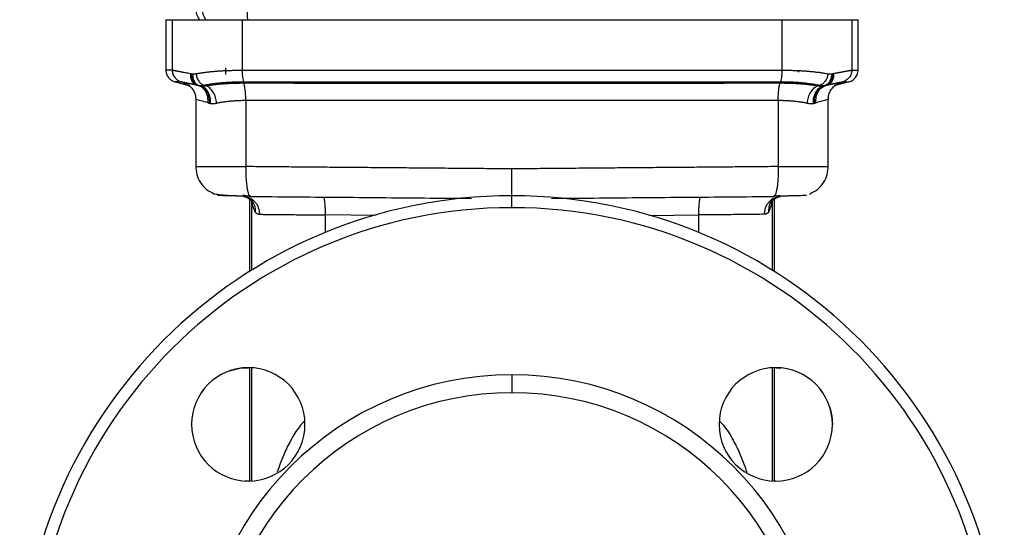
# Model space of a CAD drawing. Header units: millimetres. Extents: x 1043 to 2166, y -155 to 698.
# Tile 10 of 30: x 1366 to 1531, y 196 to 282. Entities that reach past the tile are written whole.
import ezdxf

# ---------------------------------------------------------------- set-up
doc = ezdxf.new("R2010")
doc.units = ezdxf.units.MM

msp = doc.modelspace()

# ---------------------------------------------------------------- linework, layer by layer
at = {"color": 7, "linetype": 'Continuous', "lineweight": 25}
for p, q in [((1390.07, 281.51), (1390.07, 273.04)), ((1390.07, 281.51), (1391.14, 281.51)), ((1391.14, 281.51), (1391.14, 273.05)), ((1391.14, 281.51), (1402.85, 281.51)), ((1402.85, 281.51), (1402.85, 273.05)), ((1402.85, 281.51), (1493.3, 281.51)), ((1493.3, 281.51), (1493.3, 273.05)), ((1493.3, 281.51), (1505.01, 281.51)), ((1505.01, 281.51), (1505.01, 273.05)), ((1505.01, 281.51), (1506.07, 281.51)), ((1506.07, 273.04), (1506.07, 281.51)), ((1400.07, 273.45), (1400.07, 272.32)), ((1496.07, 272.71), (1496.07, 273.06)), ((1496.07, 273.06), (1496.07, 272.71)), ((1391.67, 271.08), (1393.92, 270.48)), ((1504.59, 271.11), (1502.22, 270.48)), ((1395.51, 270.47), (1395.23, 270.55)), ((1395.74, 270.43), (1395.44, 270.52)), ((1395.92, 270.41), (1395.65, 270.49)), ((1396.79, 270.44), (1396.46, 270.53)), ((1499.36, 270.44), (1499.69, 270.53)), ((1500.23, 270.41), (1500.5, 270.49)), ((1500.41, 270.43), (1500.7, 270.52)), ((1500.63, 270.47), (1500.91, 270.55)), ((1395.07, 268.16), (1395.07, 256.89)), ((1395.13, 268.12), (1395.11, 268.12)), ((1395.11, 268.12), (1395.13, 268.12)), ((1403.46, 268.01), (1403.46, 256.89)), ((1492.69, 268.01), (1492.69, 256.89)), ((1501.03, 268.12), (1501.02, 268.12)), ((1501.02, 268.12), (1501.03, 268.12)), ((1501.07, 256.89), (1501.07, 268.16)), ((1501.07, 256.89), (1501.07, 256.89)), ((1402.25, 252.01), (1402.51, 252.01)), ((1403.06, 251.9), (1403.55, 251.79)), ((1403.55, 251.85), (1404.43, 251.26)), ((1404.07, 252.02), (1404.07, 251.82)), ((1404.07, 251.5), (1404.07, 239.3)), ((1404.08, 252.06), (1404.22, 251.89)), ((1448.07, 250.01), (1448.07, 252.01)), ((1491.72, 251.26), (1492.6, 251.85)), ((1492.07, 252.06), (1491.93, 251.89)), ((1492.07, 251.98), (1492.07, 252.02)), ((1492.07, 239.3), (1492.07, 251.5)), ((1492.6, 251.79), (1493.09, 251.9)), ((1493.09, 251.9), (1492.6, 251.79)), ((1493.37, 251.99), (1493.9, 252.01)), ((1403.88, 223.2), (1404.07, 223.18)), ((1404.07, 223.2), (1404.07, 204.21)), ((1492.07, 204.21), (1492.07, 223.2)), ((1492.27, 223.2), (1493.14, 223.12)), ((1448.07, 222.01), (1448.07, 219.01)), ((1394.38, 213.7), (1394.47, 214.58)), ((1501.77, 213.7), (1501.75, 213.49)), ((1403.88, 204.2), (1403.37, 204.25)), ((1404.07, 204.22), (1403.88, 204.2))]:
    msp.add_line(p, q, dxfattribs=at)
at = {"color": 8, "linetype": 'Continuous', "lineweight": 25}
for p, q in [((1395.08, 268.12), (1395.11, 268.12)), ((1404.47, 239.54), (1404.47, 251.22)), ((1491.68, 251.36), (1491.68, 239.54)), ((1425.3, 248.71), (1416.81, 248.79)), ((1416.81, 245.86), (1416.81, 248.79)), ((1471.04, 248.71), (1479.33, 248.79)), ((1479.33, 248.79), (1479.33, 245.86)), ((1404.47, 204.22), (1404.47, 223.19)), ((1491.68, 223.19), (1491.68, 204.22))]:
    msp.add_line(p, q, dxfattribs=at)
at = {"color": 7, "linetype": 'Continuous', "lineweight": 25}
for centre, radius, start, end in [((1398.57, 283.51), 3.5, 179.9616, 214.8499), ((1504.07, 273.04), 2, 285, 0), ((1448.07, 169.51), 82.5, 90, 270), ((1448.07, 169.51), 82.5, 270, 90), ((1448.07, 169.51), 80.5, 90, 270), ((1448.07, 169.51), 80.5, 270, 90), ((1403.88, 213.7), 9.5, 0, 180), ((1492.27, 213.7), 9.5, 90, 270), ((1492.27, 213.7), 9.5, 270, 90), ((1448.07, 169.51), 52.5, 90, 270), ((1448.07, 169.51), 52.5, 270, 90), ((1448.07, 169.51), 49.5, 90, 270), ((1448.07, 169.51), 49.5, 270, 90), ((1403.88, 213.7), 9.5, 180, 0)]:
    msp.add_arc(centre, radius, start, end, dxfattribs=at)
at = {"color": 8, "linetype": 'Continuous', "lineweight": 25}
for centre, radius, start, end in [((1399.63, 283.51), 3.51, 180.0316, 214.7813), ((1421.74, 283.42), 18.08, 179.7154, 186.0713)]:
    msp.add_arc(centre, radius, start, end, dxfattribs=at)
at = {"color": 7, "linetype": 'Continuous', "lineweight": 25}
for points, knots in [([(1390.07, 273.05), (1390.09, 272.83), (1390.13, 272.4), (1390.46, 271.81), (1390.94, 271.34), (1391.36, 271.19), (1391.56, 271.11)], [0, 0, 0, 0, 0.243176, 0.5, 0.756824, 1, 1, 1, 1]), ([(1391.14, 273.05), (1391.15, 273.05), (1391.17, 273.04), (1391.21, 273.04), (1391.26, 273.04), (1391.32, 273.03), (1391.39, 273.02), (1391.47, 273.01), (1391.56, 272.99), (1391.66, 272.97), (1391.77, 272.96), (1391.89, 272.94), (1392.01, 272.91), (1392.15, 272.89), (1392.3, 272.86), (1392.45, 272.83), (1392.62, 272.8), (1392.79, 272.76), (1393.03, 272.72), (1393.34, 272.66), (1393.75, 272.58), (1394.04, 272.52), (1394.19, 272.49)], [0, 0, 0, 0, 0.043888, 0.087788, 0.131696, 0.175607, 0.219518, 0.263427, 0.307335, 0.351242, 0.395148, 0.439053, 0.482958, 0.526861, 0.570765, 0.614669, 0.658576, 0.702484, 0.746394, 0.830944, 0.915489, 1, 1, 1, 1]), ([(1391.14, 273.05), (1391.14, 272.84), (1391.17, 272.63), (1391.31, 272.21), (1391.42, 272.01), (1391.69, 271.65), (1391.86, 271.49), (1392.23, 271.25), (1392.43, 271.17), (1392.62, 271.11)], [0, 0, 0, 0, 0.25, 0.25, 0.5, 0.5, 0.75, 0.75, 1, 1, 1, 1]), ([(1394.19, 272.49), (1394.17, 272.28), (1394.17, 272.06), (1394.25, 271.63), (1394.32, 271.43), (1394.51, 271.06), (1394.64, 270.91), (1394.92, 270.68), (1395.08, 270.6), (1395.23, 270.55)], [0, 0, 0, 0, 0.25, 0.25, 0.5, 0.5, 0.75, 0.75, 1, 1, 1, 1]), ([(1394.33, 272.46), (1394.32, 272.25), (1394.34, 272.03), (1394.43, 271.6), (1394.5, 271.39), (1394.71, 271.03), (1394.84, 270.87), (1395.13, 270.64), (1395.29, 270.56), (1395.44, 270.52)], [0, 0, 0, 0, 0.25, 0.25, 0.5, 0.5, 0.75, 0.75, 1, 1, 1, 1]), ([(1394.56, 272.44), (1394.55, 272.23), (1394.56, 272.01), (1394.65, 271.57), (1394.72, 271.36), (1394.93, 271), (1395.06, 270.84), (1395.34, 270.61), (1395.5, 270.53), (1395.65, 270.49)], [0, 0, 0, 0, 0.25, 0.25, 0.5, 0.5, 0.75, 0.75, 1, 1, 1, 1]), ([(1395.13, 272.46), (1395.22, 272.48), (1395.39, 272.51), (1395.67, 272.55), (1395.94, 272.6), (1396.23, 272.64), (1396.52, 272.68), (1396.82, 272.72), (1397.12, 272.75), (1397.43, 272.79), (1397.75, 272.82), (1398.07, 272.85), (1398.39, 272.88), (1398.72, 272.9), (1399.06, 272.93), (1399.4, 272.95), (1399.74, 272.97), (1400.09, 272.99), (1400.44, 273), (1400.9, 273.02), (1401.47, 273.03), (1402.16, 273.05), (1402.62, 273.05), (1402.85, 273.05)], [0, 0, 0, 0, 0.042255, 0.084524, 0.126803, 0.169086, 0.211372, 0.253655, 0.295936, 0.338215, 0.380491, 0.422766, 0.465039, 0.507312, 0.549586, 0.591861, 0.634136, 0.676412, 0.718688, 0.760966, 0.84066, 0.920346, 1, 1, 1, 1]), ([(1395.13, 272.46), (1395.15, 272.25), (1395.2, 272.04), (1395.35, 271.61), (1395.45, 271.4), (1395.7, 271.04), (1395.85, 270.88), (1396.15, 270.65), (1396.31, 270.57), (1396.46, 270.53)], [0, 0, 0, 0, 0.25, 0.25, 0.5, 0.5, 0.75, 0.75, 1, 1, 1, 1]), ([(1402.85, 273.05), (1402.85, 272.84), (1402.86, 272.63), (1402.88, 272.21), (1402.9, 272), (1402.94, 271.65), (1402.97, 271.49), (1403.03, 271.25), (1403.06, 271.17), (1403.09, 271.11)], [0, 0, 0, 0, 0.25, 0.25, 0.5, 0.5, 0.75, 0.75, 1, 1, 1, 1]), ([(1402.85, 273.05), (1403.37, 273.05), (1404.42, 273.05), (1405.98, 273.05), (1407.55, 273.05), (1409.12, 273.05), (1410.69, 273.05), (1412.26, 273.05), (1413.83, 273.05), (1415.41, 273.05), (1416.98, 273.05), (1418.56, 273.05), (1420.13, 273.05), (1421.71, 273.05), (1423.29, 273.05), (1424.87, 273.05), (1426.45, 273.05), (1428.03, 273.04), (1429.61, 273.04), (1431.19, 273.04), (1432.77, 273.04), (1434.35, 273.04), (1435.94, 273.04), (1437.52, 273.04), (1439.11, 273.04), (1440.69, 273.04), (1442.27, 273.04), (1443.86, 273.04), (1445.44, 273.04), (1447.03, 273.04), (1448.61, 273.04), (1450.2, 273.04), (1451.78, 273.04), (1453.37, 273.04), (1454.95, 273.04), (1456.54, 273.04), (1458.66, 273.04), (1461.33, 273.04), (1464.54, 273.04), (1467.75, 273.04), (1470.96, 273.05), (1474.16, 273.05), (1477.36, 273.05), (1480.56, 273.05), (1483.75, 273.05), (1486.94, 273.05), (1490.12, 273.05), (1492.24, 273.05), (1493.3, 273.05)], [0, 0, 0, 0, 0.017444, 0.034889, 0.052334, 0.069779, 0.087224, 0.10467, 0.122116, 0.139562, 0.157009, 0.174455, 0.191901, 0.209348, 0.226794, 0.24424, 0.261687, 0.279133, 0.296579, 0.314026, 0.331472, 0.348918, 0.366365, 0.383811, 0.401258, 0.418704, 0.436151, 0.453597, 0.471044, 0.48849, 0.505937, 0.523383, 0.54083, 0.558276, 0.575722, 0.593169, 0.610615, 0.646015, 0.681414, 0.716813, 0.752213, 0.787612, 0.823011, 0.858411, 0.89381, 0.929208, 0.964605, 1, 1, 1, 1]), ([(1493.3, 273.05), (1493.3, 272.85), (1493.29, 272.63), (1493.27, 272.21), (1493.25, 272.01), (1493.21, 271.65), (1493.18, 271.49), (1493.12, 271.25), (1493.09, 271.17), (1493.06, 271.11)], [0, 0, 0, 0, 0.25, 0.25, 0.5, 0.5, 0.75, 0.75, 1, 1, 1, 1]), ([(1493.3, 273.05), (1493.42, 273.05), (1493.67, 273.05), (1494.04, 273.04), (1494.42, 273.04), (1494.78, 273.03), (1495.15, 273.02), (1495.51, 273.01), (1495.87, 272.99), (1496.23, 272.98), (1496.58, 272.96), (1497.03, 272.93), (1497.57, 272.89), (1498.2, 272.84), (1498.81, 272.78), (1499.4, 272.71), (1499.96, 272.63), (1500.51, 272.55), (1500.85, 272.49), (1501.02, 272.46)], [0, 0, 0, 0, 0.042969, 0.085941, 0.128912, 0.171883, 0.214856, 0.257829, 0.300803, 0.343778, 0.386754, 0.42973, 0.511186, 0.592644, 0.674104, 0.755571, 0.837052, 0.918539, 1, 1, 1, 1]), ([(1501.02, 272.46), (1500.99, 272.25), (1500.95, 272.04), (1500.8, 271.61), (1500.69, 271.4), (1500.44, 271.04), (1500.3, 270.88), (1500, 270.65), (1499.84, 270.57), (1499.69, 270.53)], [0, 0, 0, 0, 0.25, 0.25, 0.5, 0.5, 0.75, 0.75, 1, 1, 1, 1]), ([(1501.59, 272.44), (1501.6, 272.23), (1501.59, 272.01), (1501.5, 271.57), (1501.42, 271.36), (1501.22, 271), (1501.09, 270.84), (1500.81, 270.61), (1500.65, 270.53), (1500.5, 270.49)], [0, 0, 0, 0, 0.25, 0.25, 0.5, 0.5, 0.75, 0.75, 1, 1, 1, 1]), ([(1501.81, 272.46), (1501.82, 272.25), (1501.81, 272.03), (1501.72, 271.6), (1501.64, 271.39), (1501.43, 271.03), (1501.3, 270.87), (1501.02, 270.64), (1500.86, 270.56), (1500.7, 270.52)], [0, 0, 0, 0, 0.25, 0.25, 0.5, 0.5, 0.75, 0.75, 1, 1, 1, 1]), ([(1501.96, 272.49), (1501.98, 272.28), (1501.97, 272.06), (1501.9, 271.63), (1501.83, 271.43), (1501.63, 271.06), (1501.51, 270.91), (1501.22, 270.68), (1501.07, 270.6), (1500.91, 270.55)], [0, 0, 0, 0, 0.25, 0.25, 0.5, 0.5, 0.75, 0.75, 1, 1, 1, 1]), ([(1501.59, 272.44), (1501.63, 272.44), (1501.7, 272.45), (1501.78, 272.46), (1501.81, 272.46)], [0, 0, 0, 0, 0.5, 1, 1, 1, 1]), ([(1501.96, 272.49), (1502.04, 272.5), (1502.19, 272.53), (1502.42, 272.58), (1502.63, 272.62), (1502.84, 272.66), (1503.04, 272.7), (1503.23, 272.74), (1503.41, 272.78), (1503.58, 272.81), (1503.75, 272.84), (1503.9, 272.87), (1504.05, 272.9), (1504.18, 272.92), (1504.31, 272.94), (1504.42, 272.96), (1504.53, 272.98), (1504.63, 273), (1504.74, 273.02), (1504.85, 273.03), (1504.95, 273.04), (1504.99, 273.04), (1505.01, 273.05)], [0, 0, 0, 0, 0.044441, 0.088895, 0.133357, 0.177824, 0.222292, 0.266757, 0.31122, 0.355681, 0.40014, 0.444597, 0.489054, 0.533511, 0.577969, 0.622427, 0.666887, 0.711348, 0.755811, 0.837222, 0.918628, 1, 1, 1, 1]), ([(1505.01, 273.05), (1505.01, 272.84), (1504.97, 272.63), (1504.84, 272.21), (1504.73, 272), (1504.45, 271.64), (1504.28, 271.49), (1503.92, 271.25), (1503.72, 271.17), (1503.53, 271.11)], [0, 0, 0, 0, 0.25, 0.25, 0.5, 0.5, 0.75, 0.75, 1, 1, 1, 1]), ([(1505.01, 273.05), (1505.06, 273.05), (1505.16, 273.05), (1505.29, 273.04), (1505.42, 273.04), (1505.53, 273.04), (1505.63, 273.04), (1505.73, 273.04), (1505.81, 273.04), (1505.88, 273.04), (1505.94, 273.04), (1505.99, 273.04), (1506.03, 273.04), (1506.05, 273.04), (1506.07, 273.04), (1506.07, 273.04), (1506.07, 273.04)], [0, 0, 0, 0, 0.071428, 0.142856, 0.214285, 0.285714, 0.357143, 0.428572, 0.5, 0.571428, 0.642857, 0.714286, 0.785715, 0.857144, 0.928572, 1, 1, 1, 1]), ([(1392.62, 271.11), (1392.63, 271.11), (1392.65, 271.11), (1392.69, 271.11), (1392.73, 271.1), (1392.79, 271.09), (1392.86, 271.08), (1392.93, 271.07), (1393.02, 271.05), (1393.11, 271.03), (1393.22, 271.01), (1393.33, 270.99), (1393.45, 270.96), (1393.58, 270.93), (1393.72, 270.9), (1393.87, 270.87), (1394.03, 270.83), (1394.24, 270.79), (1394.51, 270.72), (1394.86, 270.64), (1395.11, 270.58), (1395.23, 270.55)], [0, 0, 0, 0, 0.046637, 0.093266, 0.139892, 0.186516, 0.233142, 0.279768, 0.326397, 0.373027, 0.419658, 0.46629, 0.512921, 0.55955, 0.60618, 0.65281, 0.699439, 0.746069, 0.830712, 0.915355, 1, 1, 1, 1]), ([(1395.51, 270.47), (1394.98, 270.6), (1393.91, 270.85), (1393.16, 271.01), (1393.08, 271.01), (1393.08, 271.01)], [0, 0, 0, 0, 0.4996312, 0.9992023, 1, 1, 1, 1]), ([(1393.38, 270.84), (1393.63, 270.7), (1394.13, 270.4), (1394.67, 269.72), (1395.01, 268.95), (1395.06, 268.4), (1395.08, 268.13)], [0, 0, 0, 0, 0.254996, 0.513322, 0.764594, 1, 1, 1, 1]), ([(1393.75, 270.63), (1393.73, 270.63), (1393.69, 270.65), (1393.91, 270.58), (1394.06, 270.53)], [0, 0, 0, 0, 0.28274, 1, 1, 1, 1]), ([(1396.46, 270.53), (1396.54, 270.54), (1396.7, 270.58), (1396.95, 270.63), (1397.2, 270.67), (1397.46, 270.72), (1397.73, 270.76), (1398, 270.8), (1398.28, 270.83), (1398.56, 270.87), (1398.85, 270.9), (1399.14, 270.93), (1399.44, 270.96), (1399.75, 270.99), (1400.05, 271.01), (1400.37, 271.03), (1400.68, 271.05), (1401, 271.07), (1401.41, 271.08), (1401.9, 271.1), (1402.49, 271.11), (1402.89, 271.11), (1403.09, 271.11)], [0, 0, 0, 0, 0.044769, 0.08954, 0.134311, 0.179083, 0.223855, 0.268628, 0.3134, 0.358171, 0.402942, 0.447712, 0.492483, 0.537255, 0.582028, 0.6268, 0.671572, 0.71634, 0.761106, 0.840731, 0.920356, 1, 1, 1, 1]), ([(1396.79, 270.44), (1396.89, 270.45), (1397.07, 270.48), (1397.36, 270.53), (1397.66, 270.57), (1397.96, 270.61), (1398.27, 270.65), (1398.59, 270.68), (1398.91, 270.72), (1399.24, 270.75), (1399.57, 270.77), (1399.9, 270.8), (1400.25, 270.82), (1400.59, 270.84), (1400.94, 270.86), (1401.29, 270.87), (1401.65, 270.89), (1402.01, 270.9), (1402.37, 270.9), (1402.73, 270.91), (1402.98, 270.91), (1403.1, 270.91)], [0, 0, 0, 0, 0.052585, 0.1052, 0.157835, 0.210483, 0.263139, 0.315794, 0.368446, 0.421091, 0.47373, 0.526364, 0.578994, 0.631622, 0.684249, 0.736877, 0.789509, 0.842144, 0.894776, 0.947397, 1, 1, 1, 1]), ([(1403.09, 271.11), (1403.61, 271.11), (1404.65, 271.11), (1406.2, 271.11), (1407.76, 271.11), (1409.32, 271.11), (1410.89, 271.11), (1412.45, 271.11), (1414.01, 271.11), (1415.58, 271.11), (1417.14, 271.11), (1418.71, 271.11), (1420.28, 271.11), (1421.85, 271.11), (1423.42, 271.11), (1424.99, 271.11), (1426.56, 271.11), (1428.13, 271.11), (1429.71, 271.11), (1431.28, 271.11), (1432.85, 271.11), (1434.43, 271.11), (1436, 271.11), (1437.58, 271.11), (1439.15, 271.11), (1440.73, 271.11), (1442.3, 271.11), (1443.88, 271.11), (1445.46, 271.11), (1447.03, 271.11), (1448.61, 271.11), (1450.19, 271.11), (1451.76, 271.11), (1453.34, 271.11), (1454.92, 271.11), (1456.49, 271.11), (1458.61, 271.11), (1461.26, 271.11), (1464.46, 271.11), (1467.65, 271.11), (1470.84, 271.11), (1474.03, 271.11), (1477.21, 271.11), (1480.39, 271.11), (1483.56, 271.11), (1486.73, 271.11), (1489.9, 271.11), (1492, 271.11), (1493.06, 271.11)], [0, 0, 0, 0, 0.0174446, 0.0348894, 0.0523345, 0.0697799, 0.0872254, 0.1046711, 0.122117, 0.139563, 0.1570091, 0.1744553, 0.1919015, 0.2093478, 0.2267942, 0.2442405, 0.2616869, 0.2791333, 0.2965797, 0.3140261, 0.3314725, 0.3489189, 0.3663653, 0.3838117, 0.4012581, 0.4187046, 0.4361511, 0.4535976, 0.4710441, 0.4884907, 0.5059372, 0.5233837, 0.5408302, 0.5582767, 0.5757232, 0.5931697, 0.6106161, 0.6460155, 0.6814149, 0.7168142, 0.7522134, 0.7876126, 0.8230117, 0.8584104, 0.8938089, 0.9292067, 0.9646038, 1, 1, 1, 1]), ([(1403.1, 270.91), (1403.66, 270.91), (1404.78, 270.91), (1406.46, 270.91), (1408.15, 270.91), (1409.83, 270.91), (1411.52, 270.9), (1413.21, 270.9), (1414.9, 270.9), (1416.59, 270.9), (1418.29, 270.9), (1419.98, 270.9), (1421.68, 270.9), (1423.37, 270.9), (1425.07, 270.9), (1426.77, 270.9), (1428.47, 270.9), (1430.17, 270.9), (1431.87, 270.9), (1433.57, 270.9), (1435.27, 270.9), (1436.97, 270.9), (1438.67, 270.9), (1440.38, 270.9), (1442.08, 270.9), (1443.78, 270.9), (1445.49, 270.9), (1447.19, 270.9), (1448.89, 270.9), (1450.6, 270.9), (1452.3, 270.9), (1454, 270.9), (1455.71, 270.9), (1457.41, 270.9), (1459.11, 270.9), (1460.81, 270.9), (1462.51, 270.9), (1464.21, 270.9), (1465.91, 270.9), (1467.61, 270.9), (1469.31, 270.9), (1471.5, 270.9), (1474.17, 270.9), (1477.33, 270.9), (1480.48, 270.9), (1483.63, 270.9), (1486.78, 270.91), (1489.92, 270.91), (1492.01, 270.91), (1493.05, 270.91)], [0, 0, 0, 0, 0.018851, 0.037703, 0.056555, 0.075409, 0.094262, 0.113117, 0.131972, 0.150827, 0.169682, 0.188538, 0.207393, 0.226249, 0.245104, 0.263959, 0.282814, 0.301669, 0.320524, 0.339378, 0.358233, 0.377087, 0.395941, 0.414795, 0.433649, 0.452503, 0.471357, 0.490211, 0.509065, 0.527919, 0.546773, 0.565627, 0.584481, 0.603335, 0.622189, 0.641044, 0.659898, 0.678753, 0.697607, 0.716462, 0.735317, 0.754172, 0.789293, 0.824413, 0.859534, 0.894653, 0.929771, 0.964887, 1, 1, 1, 1]), ([(1403.46, 268.01), (1403.46, 268.31), (1403.45, 268.63), (1403.42, 269.26), (1403.39, 269.57), (1403.32, 270.11), (1403.28, 270.34), (1403.19, 270.7), (1403.14, 270.83), (1403.1, 270.91)], [0, 0, 0, 0, 0.25, 0.25, 0.5, 0.5, 0.75, 0.75, 1, 1, 1, 1]), ([(1492.69, 268.01), (1492.69, 268.31), (1492.7, 268.63), (1492.73, 269.26), (1492.76, 269.56), (1492.82, 270.1), (1492.86, 270.34), (1492.95, 270.7), (1493, 270.83), (1493.05, 270.91)], [0, 0, 0, 0, 0.25, 0.25, 0.5, 0.5, 0.75, 0.75, 1, 1, 1, 1]), ([(1493.05, 270.91), (1493.17, 270.91), (1493.4, 270.91), (1493.74, 270.9), (1494.09, 270.9), (1494.43, 270.89), (1494.77, 270.88), (1495.1, 270.86), (1495.44, 270.85), (1495.76, 270.83), (1496.09, 270.81), (1496.41, 270.79), (1496.73, 270.76), (1497.04, 270.74), (1497.35, 270.71), (1497.65, 270.67), (1497.95, 270.64), (1498.24, 270.6), (1498.53, 270.56), (1498.81, 270.52), (1499.09, 270.48), (1499.27, 270.45), (1499.36, 270.44)], [0, 0, 0, 0, 0.049964, 0.099947, 0.149943, 0.199947, 0.249951, 0.299952, 0.349948, 0.399943, 0.449939, 0.499937, 0.549939, 0.599947, 0.649961, 0.699982, 0.750007, 0.800032, 0.85005, 0.900055, 0.950041, 1, 1, 1, 1]), ([(1493.06, 271.11), (1493.16, 271.11), (1493.38, 271.11), (1493.7, 271.11), (1494.02, 271.11), (1494.33, 271.1), (1494.65, 271.09), (1494.96, 271.08), (1495.27, 271.06), (1495.57, 271.04), (1495.87, 271.03), (1496.26, 271), (1496.73, 270.96), (1497.27, 270.91), (1497.79, 270.84), (1498.3, 270.78), (1498.78, 270.7), (1499.25, 270.62), (1499.54, 270.56), (1499.69, 270.53)], [0, 0, 0, 0, 0.042943, 0.085884, 0.128825, 0.171767, 0.214711, 0.257656, 0.300601, 0.343547, 0.386494, 0.429442, 0.510938, 0.592438, 0.673941, 0.755449, 0.836962, 0.918479, 1, 1, 1, 1]), ([(1503.06, 271.01), (1503.06, 271.01), (1502.99, 271.01), (1502.24, 270.85), (1501.17, 270.6), (1500.63, 270.47)], [0, 0, 0, 0, 0.000785, 0.50036, 1, 1, 1, 1]), ([(1500.91, 270.55), (1500.98, 270.57), (1501.13, 270.6), (1501.33, 270.65), (1501.52, 270.7), (1501.71, 270.74), (1501.89, 270.78), (1502.06, 270.82), (1502.22, 270.86), (1502.38, 270.89), (1502.52, 270.92), (1502.66, 270.95), (1502.78, 270.98), (1502.9, 271.01), (1503.01, 271.03), (1503.11, 271.05), (1503.2, 271.06), (1503.29, 271.08), (1503.39, 271.1), (1503.48, 271.11), (1503.51, 271.11), (1503.53, 271.11)], [0, 0, 0, 0, 0.0472497, 0.094498, 0.1417457, 0.1889933, 0.2362411, 0.283489, 0.330737, 0.3779849, 0.4252328, 0.4724808, 0.5197295, 0.5669792, 0.614229, 0.6614779, 0.7087253, 0.7559709, 0.8373084, 0.918647, 1, 1, 1, 1]), ([(1501.07, 268.13), (1501.09, 268.4), (1501.13, 268.95), (1501.48, 269.72), (1502.02, 270.4), (1502.52, 270.7), (1502.77, 270.84)], [0, 0, 0, 0, 0.2354055, 0.4866775, 0.7450028, 1, 1, 1, 1]), ([(1502.08, 270.53), (1502.24, 270.58), (1502.46, 270.65), (1502.41, 270.63), (1502.4, 270.63)], [0, 0, 0, 0, 0.717312, 1, 1, 1, 1]), ([(1503.53, 271.11), (1503.58, 271.11), (1503.68, 271.11), (1503.81, 271.11), (1503.94, 271.11), (1504.05, 271.11), (1504.15, 271.11), (1504.25, 271.11), (1504.33, 271.11), (1504.4, 271.11), (1504.46, 271.11), (1504.51, 271.11), (1504.54, 271.11), (1504.57, 271.11), (1504.59, 271.11), (1504.59, 271.11), (1504.59, 271.11)], [0, 0, 0, 0, 0.071429, 0.142857, 0.214286, 0.285714, 0.357143, 0.428571, 0.5, 0.571429, 0.642857, 0.714286, 0.785714, 0.857143, 0.928571, 1, 1, 1, 1]), ([(1397.13, 267.58), (1397.15, 267.89), (1397.14, 268.21), (1397.02, 268.85), (1396.91, 269.16), (1396.61, 269.7), (1396.42, 269.94), (1395.99, 270.29), (1395.75, 270.41), (1395.51, 270.47)], [0, 0, 0, 0, 0.25, 0.25, 0.5, 0.5, 0.75, 0.75, 1, 1, 1, 1]), ([(1395.65, 270.49), (1395.69, 270.48), (1395.78, 270.47), (1395.91, 270.47), (1396.05, 270.47), (1396.18, 270.48), (1396.32, 270.5), (1396.41, 270.52), (1396.46, 270.53)], [0, 0, 0, 0, 0.166443, 0.333154, 0.5, 0.666846, 0.833557, 1, 1, 1, 1]), ([(1395.74, 270.43), (1395.77, 270.43), (1395.83, 270.42), (1395.89, 270.42), (1395.92, 270.41)], [0, 0, 0, 0, 0.5, 1, 1, 1, 1]), ([(1397.41, 267.51), (1397.42, 267.82), (1397.4, 268.15), (1397.26, 268.8), (1397.15, 269.11), (1396.83, 269.66), (1396.64, 269.89), (1396.21, 270.25), (1395.97, 270.37), (1395.74, 270.43)], [0, 0, 0, 0, 0.25, 0.25, 0.5, 0.5, 0.75, 0.75, 1, 1, 1, 1]), ([(1397.56, 267.49), (1397.57, 267.8), (1397.55, 268.13), (1397.42, 268.78), (1397.31, 269.1), (1397, 269.65), (1396.81, 269.88), (1396.38, 270.23), (1396.15, 270.35), (1395.92, 270.41)], [0, 0, 0, 0, 0.25, 0.25, 0.5, 0.5, 0.75, 0.75, 1, 1, 1, 1]), ([(1398.59, 267.54), (1398.56, 267.84), (1398.5, 268.17), (1398.29, 268.81), (1398.15, 269.12), (1397.81, 269.66), (1397.62, 269.89), (1397.21, 270.25), (1397, 270.37), (1396.79, 270.44)], [0, 0, 0, 0, 0.25, 0.25, 0.5, 0.5, 0.75, 0.75, 1, 1, 1, 1]), ([(1497.56, 267.54), (1497.59, 267.85), (1497.65, 268.17), (1497.86, 268.81), (1498, 269.12), (1498.33, 269.66), (1498.53, 269.89), (1498.94, 270.25), (1499.15, 270.37), (1499.36, 270.44)], [0, 0, 0, 0, 0.25, 0.25, 0.5, 0.5, 0.75, 0.75, 1, 1, 1, 1]), ([(1498.59, 267.49), (1498.57, 267.8), (1498.59, 268.13), (1498.73, 268.78), (1498.84, 269.1), (1499.15, 269.65), (1499.34, 269.88), (1499.77, 270.23), (1500, 270.35), (1500.23, 270.41)], [0, 0, 0, 0, 0.25, 0.25, 0.5, 0.5, 0.75, 0.75, 1, 1, 1, 1]), ([(1498.74, 267.51), (1498.73, 267.82), (1498.75, 268.16), (1498.89, 268.8), (1499, 269.11), (1499.31, 269.66), (1499.51, 269.9), (1499.94, 270.25), (1500.18, 270.37), (1500.41, 270.43)], [0, 0, 0, 0, 0.25, 0.25, 0.5, 0.5, 0.75, 0.75, 1, 1, 1, 1]), ([(1499.02, 267.58), (1498.99, 267.88), (1499, 268.2), (1499.12, 268.83), (1499.22, 269.14), (1499.52, 269.69), (1499.71, 269.92), (1500.15, 270.28), (1500.39, 270.4), (1500.63, 270.47)], [0, 0, 0, 0, 0.25, 0.25, 0.5, 0.5, 0.75, 0.75, 1, 1, 1, 1]), ([(1499.69, 270.53), (1499.73, 270.52), (1499.83, 270.5), (1499.96, 270.48), (1500.1, 270.47), (1500.23, 270.47), (1500.37, 270.47), (1500.46, 270.48), (1500.5, 270.49)], [0, 0, 0, 0, 0.166667, 0.333334, 0.5, 0.666667, 0.833333, 1, 1, 1, 1]), ([(1500.23, 270.41), (1500.26, 270.42), (1500.32, 270.42), (1500.38, 270.43), (1500.41, 270.43)], [0, 0, 0, 0, 0.5, 1, 1, 1, 1]), ([(1500.5, 270.49), (1500.53, 270.49), (1500.6, 270.5), (1500.67, 270.51), (1500.7, 270.52)], [0, 0, 0, 0, 0.5, 1, 1, 1, 1]), ([(1397.13, 267.58), (1397.17, 267.56), (1397.26, 267.54), (1397.36, 267.52), (1397.41, 267.51)], [0, 0, 0, 0, 0.5, 1, 1, 1, 1]), ([(1397.41, 267.51), (1397.43, 267.51), (1397.48, 267.5), (1397.53, 267.49), (1397.56, 267.49)], [0, 0, 0, 0, 0.5, 1, 1, 1, 1]), ([(1397.56, 267.49), (1397.61, 267.48), (1397.7, 267.47), (1397.85, 267.46), (1398.01, 267.46), (1398.16, 267.47), (1398.31, 267.48), (1398.46, 267.51), (1398.55, 267.53), (1398.59, 267.54)], [0, 0, 0, 0, 0.150225, 0.300449, 0.450673, 0.600895, 0.751119, 0.875561, 1, 1, 1, 1]), ([(1398.59, 267.54), (1398.67, 267.55), (1398.83, 267.59), (1399.09, 267.64), (1399.34, 267.69), (1399.61, 267.73), (1399.88, 267.77), (1400.15, 267.81), (1400.43, 267.84), (1400.72, 267.87), (1401.01, 267.9), (1401.3, 267.93), (1401.6, 267.95), (1401.9, 267.97), (1402.21, 267.98), (1402.52, 267.99), (1402.83, 268), (1403.14, 268.01), (1403.35, 268.01), (1403.46, 268.01)], [0, 0, 0, 0, 0.058817, 0.117639, 0.176466, 0.235295, 0.294126, 0.352957, 0.411788, 0.470618, 0.529446, 0.588272, 0.647096, 0.705917, 0.764736, 0.823553, 0.882369, 0.941184, 1, 1, 1, 1]), ([(1403.46, 268.01), (1404.01, 268.01), (1405.13, 268.01), (1406.8, 268.01), (1408.47, 268.01), (1410.14, 268.01), (1411.81, 268.01), (1413.49, 268.01), (1415.17, 268), (1416.85, 268), (1418.53, 268), (1420.21, 268), (1421.89, 268), (1423.57, 268), (1425.25, 268), (1426.94, 268), (1428.62, 268), (1430.31, 268), (1432, 268), (1433.68, 268), (1435.37, 268), (1437.06, 268), (1438.75, 268), (1440.44, 268), (1442.13, 268), (1443.82, 268), (1445.51, 268), (1447.2, 268), (1448.89, 268), (1450.58, 268), (1452.27, 268), (1453.96, 268), (1455.64, 268), (1457.33, 268), (1459.02, 268), (1460.71, 268), (1462.4, 268), (1464.09, 268), (1465.77, 268), (1467.46, 268), (1469.14, 268), (1471.31, 268), (1473.96, 268), (1477.1, 268), (1480.22, 268), (1483.35, 268.01), (1486.47, 268.01), (1489.58, 268.01), (1491.65, 268.01), (1492.69, 268.01)], [0, 0, 0, 0, 0.018854, 0.037708, 0.056562, 0.075417, 0.094271, 0.113125, 0.131979, 0.150834, 0.169688, 0.188542, 0.207397, 0.226251, 0.245105, 0.26396, 0.282814, 0.301669, 0.320523, 0.339377, 0.358232, 0.377086, 0.395941, 0.414795, 0.43365, 0.452504, 0.471359, 0.490213, 0.509068, 0.527922, 0.546777, 0.565631, 0.584485, 0.60334, 0.622194, 0.641049, 0.659903, 0.678758, 0.697612, 0.716467, 0.735321, 0.754175, 0.789293, 0.824411, 0.859529, 0.894647, 0.929765, 0.964883, 1, 1, 1, 1]), ([(1492.69, 268.01), (1492.8, 268.01), (1493.01, 268.01), (1493.32, 268), (1493.63, 267.99), (1493.94, 267.98), (1494.25, 267.97), (1494.55, 267.95), (1494.85, 267.93), (1495.14, 267.9), (1495.43, 267.87), (1495.72, 267.84), (1496, 267.81), (1496.27, 267.77), (1496.54, 267.73), (1496.8, 267.69), (1497.06, 267.64), (1497.31, 267.59), (1497.47, 267.55), (1497.56, 267.54)], [0, 0, 0, 0, 0.058815, 0.117628, 0.176442, 0.235256, 0.294073, 0.352891, 0.411712, 0.470535, 0.529361, 0.58819, 0.64702, 0.705852, 0.764684, 0.823516, 0.882347, 0.941175, 1, 1, 1, 1]), ([(1497.56, 267.54), (1497.61, 267.52), (1497.72, 267.5), (1497.88, 267.48), (1498.04, 267.46), (1498.19, 267.46), (1498.33, 267.46), (1498.47, 267.47), (1498.55, 267.48), (1498.59, 267.49)], [0, 0, 0, 0, 0.149429, 0.298861, 0.448291, 0.597722, 0.747154, 0.873577, 1, 1, 1, 1]), ([(1498.59, 267.49), (1498.62, 267.49), (1498.67, 267.5), (1498.72, 267.51), (1498.74, 267.51)], [0, 0, 0, 0, 0.5, 1, 1, 1, 1]), ([(1498.74, 267.51), (1498.79, 267.52), (1498.89, 267.54), (1498.98, 267.56), (1499.02, 267.58)], [0, 0, 0, 0, 0.4999997, 1, 1, 1, 1]), ([(1395.07, 256.96), (1395.11, 256.5), (1395.18, 255.54), (1395.82, 254.18), (1396.83, 253), (1397.74, 252.53), (1398.2, 252.3)], [0, 0, 0, 0, 0.233782, 0.485333, 0.744718, 1, 1, 1, 1]), ([(1448.07, 256.51), (1447.5, 256.51), (1446.35, 256.52), (1444.63, 256.54), (1442.9, 256.55), (1441.18, 256.57), (1439.46, 256.58), (1437.73, 256.6), (1436.01, 256.61), (1434.29, 256.63), (1432.57, 256.64), (1430.85, 256.66), (1429.13, 256.67), (1427.41, 256.69), (1425.69, 256.7), (1423.97, 256.72), (1422.26, 256.73), (1420.54, 256.75), (1418.83, 256.76), (1417.12, 256.77), (1415.4, 256.79), (1413.69, 256.8), (1411.98, 256.82), (1410.27, 256.83), (1408.57, 256.85), (1406.86, 256.86), (1405.16, 256.88), (1404.03, 256.89), (1403.46, 256.89)], [0, 0, 0, 0, 0.038462, 0.076924, 0.115386, 0.153847, 0.192309, 0.230771, 0.269232, 0.307693, 0.346155, 0.384616, 0.423077, 0.461538, 0.499999, 0.538461, 0.576922, 0.615383, 0.653845, 0.692306, 0.730767, 0.769229, 0.80769, 0.846152, 0.884614, 0.923076, 0.961538, 1, 1, 1, 1]), ([(1492.69, 256.89), (1492.12, 256.89), (1490.99, 256.88), (1489.28, 256.86), (1487.58, 256.85), (1485.87, 256.83), (1484.16, 256.82), (1482.45, 256.8), (1480.74, 256.79), (1479.03, 256.77), (1477.32, 256.76), (1475.6, 256.75), (1473.89, 256.73), (1472.17, 256.72), (1470.45, 256.7), (1468.74, 256.69), (1467.02, 256.67), (1465.3, 256.66), (1463.58, 256.64), (1461.86, 256.63), (1460.13, 256.61), (1458.41, 256.6), (1456.69, 256.58), (1454.97, 256.57), (1453.24, 256.55), (1451.52, 256.54), (1449.8, 256.52), (1448.65, 256.51), (1448.07, 256.51)], [0, 0, 0, 0, 0.038463, 0.076926, 0.115389, 0.153851, 0.192314, 0.230776, 0.269238, 0.3077, 0.346162, 0.384623, 0.423085, 0.461546, 0.500007, 0.538469, 0.57693, 0.615391, 0.653852, 0.692313, 0.730774, 0.769235, 0.807696, 0.846157, 0.884617, 0.923078, 0.961539, 1, 1, 1, 1]), ([(1497.95, 252.3), (1498.4, 252.53), (1499.32, 253), (1500.33, 254.18), (1500.97, 255.54), (1501.04, 256.5), (1501.07, 256.96)], [0, 0, 0, 0, 0.255282, 0.514667, 0.766219, 1, 1, 1, 1]), ([(1397.86, 252.47), (1397.95, 252.42), (1398.12, 252.32), (1399.27, 252.19), (1400.84, 252.07), (1402.15, 252.02), (1402.78, 251.99)], [0, 0, 0, 0, 0.268351, 0.524534, 0.768402, 1, 1, 1, 1]), ([(1398.73, 252.12), (1398.91, 252.11), (1399.25, 252.09), (1400.52, 252.05), (1402.16, 252.01), (1403.44, 251.99), (1404.08, 251.98)], [0, 0, 0, 0, 0.256603, 0.508793, 0.756561, 1, 1, 1, 1]), ([(1403.58, 251.9), (1403.58, 251.9), (1403.41, 252.03), (1403.17, 252.05), (1402.94, 252.06)], [0, 0, 0, 0, 0.020733, 1, 1, 1, 1]), ([(1403.58, 251.9), (1403.58, 251.9), (1403.41, 252.03), (1403.17, 252.05), (1402.94, 252.06)], [0, 0, 0, 0, 0.0207644, 1, 1, 1, 1]), ([(1404.22, 251.89), (1409.06, 251.85), (1418.75, 251.77), (1431.14, 251.66), (1438.67, 251.59), (1441.31, 251.57)], [0, 0, 0, 0, 0.393805, 0.787606, 1, 1, 1, 1]), ([(1404.43, 251.26), (1404.47, 251.2), (1404.52, 251.13), (1404.52, 251.17), (1404.52, 251.17)], [0, 0, 0, 0, 0.9077949, 1, 1, 1, 1]), ([(1416.81, 248.79), (1416.82, 249.14), (1416.81, 249.52), (1416.78, 250.26), (1416.76, 250.61), (1416.7, 251.2), (1416.66, 251.43), (1416.57, 251.72), (1416.53, 251.78), (1416.49, 251.78)], [0, 0, 0, 0, 0.25, 0.25, 0.5, 0.5, 0.75, 0.75, 1, 1, 1, 1]), ([(1454.7, 251.57), (1457.38, 251.59), (1464.96, 251.66), (1477.4, 251.77), (1487.08, 251.85), (1491.93, 251.89)], [0, 0, 0, 0, 0.2151801, 0.6075844, 1, 1, 1, 1]), ([(1479.66, 251.78), (1479.62, 251.78), (1479.57, 251.72), (1479.49, 251.43), (1479.45, 251.2), (1479.39, 250.61), (1479.36, 250.26), (1479.34, 249.52), (1479.33, 249.14), (1479.33, 248.79)], [0, 0, 0, 0, 0.25, 0.25, 0.5, 0.5, 0.75, 0.75, 1, 1, 1, 1]), ([(1491.12, 249.31), (1491.29, 249.66), (1491.55, 250.2), (1491.6, 251.13), (1491.62, 251.48)], [0, 0, 0, 0, 0.629997, 1, 1, 1, 1]), ([(1491.12, 249.31), (1491.13, 249.67), (1491.16, 250.38), (1491.48, 251.09), (1491.77, 251.31), (1491.79, 251.33)], [0, 0, 0, 0, 0.484171, 0.968262, 1, 1, 1, 1]), ([(1492.07, 251.98), (1492.71, 251.99), (1493.99, 252.01), (1495.62, 252.05), (1496.89, 252.09), (1497.24, 252.11), (1497.42, 252.12)], [0, 0, 0, 0, 0.24344, 0.491208, 0.743397, 1, 1, 1, 1]), ([(1493.9, 252.01), (1493.91, 252.01), (1494.55, 252.03), (1495.61, 252.05), (1496.9, 252.09), (1497.24, 252.11), (1497.42, 252.12)], [0, 0, 0, 0, 0.0054121, 0.331132, 0.6626656, 1, 1, 1, 1]), ([(1405.03, 249.31), (1405.05, 249.28), (1405.09, 249.23), (1405.15, 249.16), (1405.22, 249.09), (1405.3, 249.04), (1405.38, 248.99), (1405.47, 248.95), (1405.6, 248.91), (1405.7, 248.91), (1405.75, 248.9)], [0, 0, 0, 0, 0.107671, 0.215346, 0.323017, 0.430684, 0.53835, 0.646013, 0.82301, 1, 1, 1, 1]), ([(1491.12, 249.31), (1491.1, 249.29), (1491.06, 249.23), (1491, 249.17), (1490.94, 249.1), (1490.87, 249.05), (1490.8, 249.01), (1490.73, 248.97), (1490.65, 248.94), (1490.57, 248.92), (1490.48, 248.91), (1490.42, 248.9), (1490.39, 248.9)], [0, 0, 0, 0, 0.100208, 0.200303, 0.300315, 0.400266, 0.500177, 0.600063, 0.699944, 0.799868, 0.899876, 1, 1, 1, 1]), ([(1405.75, 248.9), (1405.81, 248.9), (1405.92, 248.9), (1406.1, 248.9), (1406.28, 248.9), (1406.48, 248.89), (1406.69, 248.89), (1406.9, 248.89), (1407.12, 248.89), (1407.35, 248.89), (1407.59, 248.88), (1407.84, 248.88), (1408.1, 248.88), (1408.36, 248.87), (1408.64, 248.87), (1408.92, 248.87), (1409.2, 248.87), (1409.5, 248.86), (1409.8, 248.86), (1410.11, 248.86), (1410.5, 248.85), (1411, 248.85), (1411.59, 248.84), (1412.2, 248.83), (1412.83, 248.83), (1413.47, 248.82), (1414.12, 248.81), (1414.78, 248.81), (1415.45, 248.8), (1416.13, 248.79), (1416.59, 248.79), (1416.81, 248.79)], [0, 0, 0, 0, 0.027143, 0.054287, 0.081431, 0.108575, 0.13572, 0.162864, 0.190009, 0.217154, 0.244299, 0.271444, 0.298589, 0.325734, 0.35288, 0.380025, 0.40717, 0.434315, 0.46146, 0.488604, 0.515749, 0.56418, 0.612611, 0.66104, 0.709468, 0.757895, 0.80632, 0.854743, 0.903164, 0.951583, 1, 1, 1, 1]), ([(1490.39, 248.9), (1489.89, 248.9), (1489.26, 248.89), (1487.74, 248.87), (1486.87, 248.86), (1484.94, 248.84), (1483.89, 248.83), (1481.68, 248.81), (1480.51, 248.8), (1479.33, 248.79)], [0, 0, 0, 0, 0.25, 0.25, 0.5, 0.5, 0.75, 0.75, 1, 1, 1, 1]), ([(1400.83, 222.66), (1401.23, 222.8), (1402.21, 223.14), (1403.25, 223.18), (1403.88, 223.2)], [0, 0, 0, 0, 0.401582, 1, 1, 1, 1]), ([(1501.22, 216.75), (1501.36, 216.36), (1501.7, 215.37), (1501.74, 214.33), (1501.77, 213.7)], [0, 0, 0, 0, 0.401581, 1, 1, 1, 1]), ([(1492.27, 204.2), (1492.27, 204.2), (1492.2, 204.2), (1492.14, 204.21), (1492.07, 204.22)], [0, 0, 0, 0, 0.00292, 1, 1, 1, 1])]:
    msp.add_open_spline(points, degree=3, knots=knots, dxfattribs=at)
at = {"color": 8, "linetype": 'Continuous', "lineweight": 25}
for points, knots in [([(1391.14, 273.05), (1390.72, 273.04), (1390.09, 273.04), (1390.17, 273.04), (1390.19, 273.04)], [0, 0, 0, 0, 0.666667, 1, 1, 1, 1]), ([(1392.62, 271.11), (1392.2, 271.11), (1391.57, 271.11), (1391.65, 271.11), (1391.67, 271.11)], [0, 0, 0, 0, 0.666667, 1, 1, 1, 1]), ([(1392.86, 271.02), (1392.91, 270.98), (1392.97, 270.95), (1393.39, 270.82), (1393.43, 270.81)], [0, 0, 0, 0, 0.913658, 1, 1, 1, 1]), ([(1502.72, 270.81), (1502.76, 270.82), (1503.18, 270.95), (1503.24, 270.98), (1503.29, 271.02)], [0, 0, 0, 0, 0.086345, 1, 1, 1, 1]), ([(1397.13, 267.58), (1396.71, 267.7), (1395.86, 267.96), (1395.19, 268.14), (1395.15, 268.12), (1395.13, 268.12)], [0, 0, 0, 0, 0.365507, 0.730971, 1, 1, 1, 1]), ([(1501.02, 268.12), (1501, 268.12), (1500.96, 268.14), (1500.28, 267.96), (1499.44, 267.7), (1499.02, 267.58)], [0, 0, 0, 0, 0.269016, 0.634486, 1, 1, 1, 1]), ([(1395.19, 256.93), (1395.16, 256.93), (1395.04, 256.93), (1395.9, 256.92), (1397.7, 256.92), (1400.32, 256.91), (1402.41, 256.9), (1403.46, 256.89)], [0, 0, 0, 0, 0.081019, 0.310764, 0.540509, 0.770255, 1, 1, 1, 1]), ([(1403.46, 256.89), (1403.46, 256.26), (1403.47, 255.3), (1403.56, 254.13), (1403.66, 253.33), (1403.78, 252.69), (1403.92, 252.19), (1404.03, 252.1), (1404.08, 252.06)], [0, 0, 0, 0, 0.2710204, 0.4168803, 0.5658176, 0.7147421, 0.8605657, 1, 1, 1, 1]), ([(1448.07, 252.01), (1448.07, 252.3), (1448.07, 252.9), (1448.07, 254.56), (1448.07, 255.86), (1448.07, 256.51)], [0, 0, 0, 0, 0.307924, 0.653939, 1, 1, 1, 1]), ([(1492.69, 256.89), (1492.68, 256.26), (1492.68, 255.3), (1492.59, 254.13), (1492.49, 253.33), (1492.36, 252.69), (1492.23, 252.19), (1492.12, 252.1), (1492.07, 252.06)], [0, 0, 0, 0, 0.270956, 0.416796, 0.565725, 0.714654, 0.860495, 1, 1, 1, 1]), ([(1492.69, 256.89), (1493.74, 256.9), (1495.83, 256.91), (1498.45, 256.92), (1500.25, 256.92), (1501.11, 256.93), (1500.99, 256.93), (1500.95, 256.93)], [0, 0, 0, 0, 0.229749, 0.459497, 0.689245, 0.918993, 1, 1, 1, 1]), ([(1403.55, 251.79), (1403.72, 251.77), (1404.08, 251.72), (1404.55, 251.41), (1404.98, 251.03), (1405.33, 250.55), (1405.66, 249.85), (1405.72, 249.28), (1405.75, 248.9)], [0, 0, 0, 0, 0.137766, 0.284021, 0.433287, 0.582491, 0.72857, 1, 1, 1, 1]), ([(1404.42, 251.26), (1404.62, 250.98), (1405.02, 250.4), (1405.02, 249.68), (1405.03, 249.31)], [0, 0, 0, 0, 0.493253, 1, 1, 1, 1]), ([(1405.03, 249.31), (1404.86, 249.65), (1404.61, 250.15), (1404.56, 250.99), (1404.55, 251.25)], [0, 0, 0, 0, 0.6902041, 1, 1, 1, 1]), ([(1490.39, 248.9), (1490.43, 249.28), (1490.48, 249.85), (1490.82, 250.55), (1491.16, 251.03), (1491.6, 251.41), (1492.07, 251.72), (1492.43, 251.77), (1492.6, 251.79)], [0, 0, 0, 0, 0.271437, 0.41752, 0.566728, 0.715997, 0.862256, 1, 1, 1, 1]), ([(1492.93, 251.99), (1492.8, 251.98), (1492.61, 251.96), (1492.47, 251.84), (1492.42, 251.8)], [0, 0, 0, 0, 0.653728, 1, 1, 1, 1]), ([(1413.27, 214.25), (1413.06, 214.02), (1412.25, 213.14), (1411.17, 211.37), (1409.81, 208.78), (1409.13, 206.85), (1408.74, 205.75)], [0, 0, 0, 0, 0.094897, 0.365476, 0.63613, 1, 1, 1, 1]), ([(1482.83, 214.26), (1483.06, 214.03), (1483.91, 213.16), (1484.97, 211.36), (1486.35, 208.76), (1487.04, 206.81), (1487.43, 205.68)], [0, 0, 0, 0, 0.097439, 0.364919, 0.632471, 1, 1, 1, 1])]:
    msp.add_open_spline(points, degree=3, knots=knots, dxfattribs=at)
at = {"color": 7, "linetype": 'Continuous', "lineweight": 25}
for points in [[(1394.19, 272.49), (1394.24, 272.48), (1394.28, 272.47), (1394.33, 272.46)], [(1394.33, 272.46), (1394.37, 272.46), (1394.45, 272.45), (1394.52, 272.44), (1394.56, 272.44)], [(1394.56, 272.44), (1394.74, 272.42), (1394.94, 272.43), (1395.13, 272.46)], [(1501.02, 272.46), (1501.21, 272.43), (1501.4, 272.42), (1501.59, 272.44)], [(1501.81, 272.46), (1501.86, 272.47), (1501.91, 272.48), (1501.96, 272.49)], [(1395.23, 270.55), (1395.27, 270.55), (1395.34, 270.53), (1395.41, 270.52), (1395.44, 270.52)], [(1395.44, 270.52), (1395.48, 270.51), (1395.54, 270.5), (1395.61, 270.49), (1395.65, 270.49)], [(1395.51, 270.47), (1395.58, 270.46), (1395.66, 270.44), (1395.74, 270.43)], [(1395.92, 270.41), (1396.18, 270.38), (1396.48, 270.39), (1396.79, 270.44)], [(1499.36, 270.44), (1499.67, 270.39), (1499.97, 270.38), (1500.23, 270.41)], [(1500.41, 270.43), (1500.49, 270.44), (1500.56, 270.46), (1500.63, 270.47)], [(1500.7, 270.52), (1500.74, 270.52), (1500.81, 270.53), (1500.88, 270.55), (1500.91, 270.55)]]:
    msp.add_open_spline(points, degree=3, dxfattribs=at)

doc.saveas('drawing.dxf')
